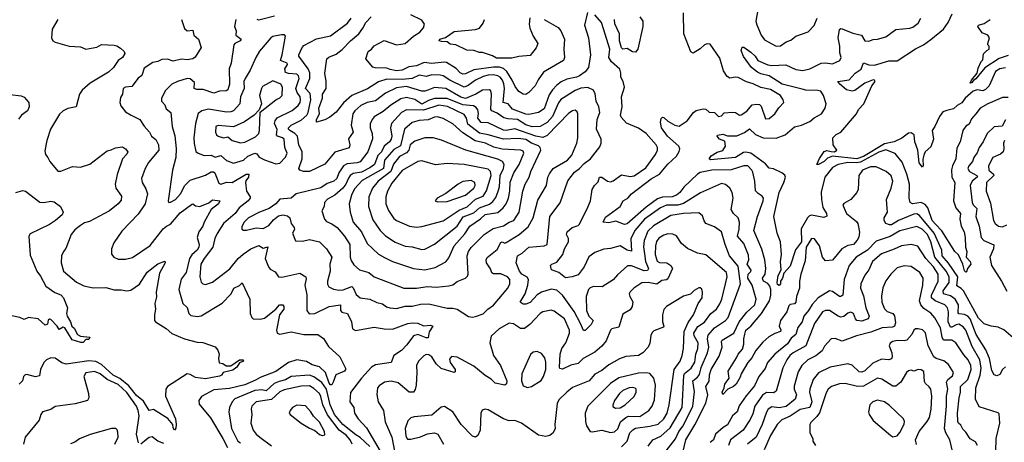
# Model space of a CAD drawing. Extents: x 1603745 to 1745082, y 385868 to 533966.
# Tile 120 of 256: x 1655183 to 1662188, y 429948 to 432954. Entities that reach past the tile are written whole.
import ezdxf

# ---------------------------------------------------------------- set-up
doc = ezdxf.new("R2010")
doc.units = 0

msp = doc.modelspace()

# ---------------------------------------------------------------- linework, layer by layer
at = {"layer": '0CON20XD'}
for points in [[(1659222.5, 433005), (1659201.9, 432915), (1659229.5, 432825), (1659244.5, 432705), (1659228.5, 432615), (1659206.7, 432583.3), (1659165, 432556.1), (1659145, 432546.2), (1659075, 432530.4), (1659035, 432512.5), (1659005, 432488.8), (1658972.9, 432455), (1658950.2, 432419.8), (1658915, 432321.3), (1658875, 432294.7), (1658805, 432280.4), (1658785, 432282.5), (1658688.9, 432318.9), (1658658.2, 432355), (1658622.5, 432365), (1658631.5, 432465), (1658628.2, 432498.2), (1658617.9, 432525), (1658601.4, 432545), (1658585, 432555.5), (1658555, 432562), (1658515, 432559.6), (1658480.5, 432549.5), (1658426.5, 432523.5), (1658374.4, 432485.6), (1658345, 432475.3), (1658243.3, 432523.3), (1658195, 432555.2), (1658175, 432560.4), (1658115, 432562.7), (1658075, 432549.5), (1658025, 432559), (1657975, 432536.5), (1657905, 432529.5), (1657795, 432531.6), (1657736.5, 432513.5), (1657658.3, 432461.7), (1657547.1, 432415), (1657487.8, 432362.2), (1657433.7, 432296.3), (1657389.6, 432260.4), (1657355, 432242.9), (1657294.4, 432224.4), (1657295.7, 432245), (1657316.1, 432283.9), (1657310.9, 432325), (1657336.9, 432395), (1657337.5, 432425), (1657363.1, 432465), (1657363.1, 432515), (1657353.3, 432575), (1657369.4, 432675), (1657382.8, 432687.2), (1657435, 432708), (1657478.3, 432741.7), (1657536, 432804), (1657595.3, 432855), (1657625.4, 432895), (1657645.4, 432935), (1657684.4, 432975)], [(1660441.1, 433065), (1660420.5, 432945), (1660427.9, 432917.9), (1660458.1, 432845), (1660480.6, 432810.6), (1660565, 432766.9), (1660595, 432768.9), (1660635, 432797.1), (1660670.2, 432809.8), (1660703.9, 432836.1), (1660791.3, 432868.7), (1660835, 432914), (1660855.4, 432965)], [(1655454.6, 432955.4), (1655415, 432887.5), (1655410, 432825), (1655418.8, 432805), (1655435, 432794), (1655535.6, 432765.6), (1655615, 432761.2), (1655655, 432744.6), (1655731.8, 432758.2), (1655765, 432779.1), (1655855, 432773.8), (1655875, 432768.8), (1655901.2, 432751.2), (1655927.5, 432727.5), (1655931.2, 432715), (1655915, 432686.2), (1655885, 432663.8), (1655850.6, 432615), (1655815, 432581.1), (1655685, 432502.3), (1655626.6, 432453.4), (1655609.6, 432425), (1655584.6, 432335.4), (1655525, 432322.3), (1655493.1, 432306.9), (1655467.3, 432282.7), (1655402.5, 432175), (1655377.1, 432095), (1655362.5, 432022.5), (1655365.8, 431995.8), (1655384, 431975), (1655398, 431945), (1655455, 431877.1), (1655475, 431876.5), (1655559.4, 431910.6), (1655615, 431905.6), (1655682.8, 431927.2), (1655805, 432022), (1655835, 432027.5), (1655865, 432042.9), (1655915, 432049.1), (1655936.9, 432035), (1655951.5, 432015), (1655945, 431998.6), (1655913.5, 431965), (1655877.7, 431852.3), (1655863.3, 431785), (1655867.8, 431755), (1655907.9, 431697.9), (1655905, 431670), (1655885, 431643.3), (1655822.9, 431595), (1655680.4, 431519.6), (1655645, 431509.5), (1655615, 431490.5), (1655575, 431458.9), (1655548.9, 431425), (1655512.7, 431327.3), (1655493.8, 431305), (1655480, 431275), (1655478.9, 431225), (1655494.3, 431165), (1655587, 431087), (1655640.2, 431060.2), (1655705, 431046), (1655795, 431049.1), (1655855, 431031.5), (1655905, 431033.1), (1655945, 431024.4), (1655975, 431030.6), (1656035, 431073.1), (1656090.7, 431159.3), (1656165, 431217.4), (1656216.9, 431236.9), (1656217.5, 431225), (1656177.9, 431152.1), (1656154.4, 431015), (1656157.6, 430982.4), (1656145.8, 430935), (1656148.5, 430895), (1656141.4, 430855), (1656142.9, 430815), (1656148.8, 430805), (1656225, 430757.3), (1656265, 430722.9), (1656355, 430684.5), (1656445, 430661.1), (1656486.8, 430656.8), (1656575, 430626.7), (1656593.6, 430603.6), (1656603.3, 430575), (1656596.7, 430545), (1656603.2, 430513.2), (1656627.6, 430507.6), (1656652.8, 430492.8), (1656685, 430492.8), (1656745.8, 430535), (1656774.2, 430534.2), (1656775.7, 430525), (1656748, 430512), (1656727.8, 430482.2), (1656699.7, 430460.3), (1656631.2, 430445), (1656620, 430425), (1656605, 430417.1), (1656505, 430400.3), (1656435, 430408.8), (1656395, 430430), (1656375, 430434), (1656234.1, 430345.9), (1656222, 430325), (1656220, 430275), (1656292.3, 430115), (1656296.9, 430075), (1656295, 430048), (1656285, 430033.8), (1656275, 430050), (1656272.1, 430075), (1656236.7, 430116.7), (1656135, 430180), (1656105, 430173.1), (1656065, 430240.8), (1656015, 430280.3), (1655958.6, 430348.6), (1655895, 430402.2), (1655849.2, 430425), (1655765, 430501.2), (1655725, 430523.2), (1655675, 430526.4), (1655515, 430504.6), (1655482.9, 430512.9), (1655435, 430546.3), (1655405, 430548.7), (1655375, 430534.6), (1655356.1, 430515), (1655332.2, 430465), (1655325, 430421.4), (1655295, 430412.7), (1655235, 430430), (1655221.3, 430428.7), (1655209.5, 430415), (1655203.9, 430385), (1655179.2, 430360.8)], [(1656335, 432956.7), (1656355, 432891.2), (1656375, 432874.4), (1656415, 432880), (1656421.4, 432845), (1656455.4, 432815.4), (1656473.8, 432756.2), (1656432.5, 432687.5), (1656414.4, 432675.6), (1656375, 432667.8), (1656335, 432673.1), (1656275, 432660), (1656235, 432672.9), (1656195, 432672.3), (1656165, 432656.8), (1656130.1, 432649.9), (1656069.5, 432610.5), (1656052.7, 432557.3), (1656025, 432538.1), (1655980.7, 432479.3), (1655935, 432474), (1655920, 432465), (1655913.8, 432425), (1655900.3, 432399.7), (1655895.8, 432365), (1655901.7, 432341.7), (1655935, 432298.8), (1655975.6, 432275.6), (1656037.1, 432245), (1656068.1, 432198.1), (1656107.1, 432155), (1656121.4, 432125), (1656152.2, 432102.2), (1656170.2, 432065), (1656174.2, 432025), (1656100.4, 431939.6), (1656076.1, 431895), (1656049.4, 431825), (1656054.4, 431795), (1656080.4, 431750.4), (1656092.7, 431715), (1656075.3, 431645), (1656025, 431570.6), (1655910.5, 431449.5), (1655852.7, 431367.3), (1655835.5, 431325), (1655836.8, 431286.8), (1655853.8, 431265), (1655885, 431251.1), (1655935, 431250), (1655986.9, 431263.1), (1656112.5, 431347.5), (1656205, 431465.5), (1656227.1, 431485), (1656255, 431499.5), (1656325, 431580.8), (1656405, 431640), (1656415, 431643.8), (1656435, 431629.2), (1656465, 431624.3), (1656528, 431652), (1656555, 431672.8), (1656606.8, 431665), (1656597.7, 431645), (1656544.7, 431605), (1656495.3, 431515), (1656485.3, 431485), (1656458.4, 431445), (1656445.3, 431405), (1656460, 431355), (1656457.3, 431335), (1656446.6, 431315), (1656407.7, 431282.3), (1656390.5, 431255), (1656366.9, 431155), (1656331, 431109), (1656316, 431036), (1656342.9, 430935), (1656375.8, 430905.8), (1656385.7, 430865), (1656400.7, 430850.7), (1656445, 430842.2), (1656475, 430847.5), (1656622.6, 430937.4), (1656687.8, 431005), (1656706.7, 431045), (1656747.1, 431062.9), (1656765, 431081.2), (1656820, 430965), (1656823.1, 430863.1), (1656833.8, 430835), (1656845, 430826), (1656895, 430822.7), (1656925, 430831.8), (1657006, 430894), (1657030.5, 430925), (1657054.2, 430925), (1657061.5, 430915), (1657062.1, 430895), (1657031.1, 430855), (1657010.9, 430745), (1657014.4, 430725), (1657035, 430717.9), (1657115, 430734.1), (1657205, 430715.3), (1657304.2, 430714.2), (1657345, 430686.2), (1657379.9, 430629.9), (1657461.4, 430555), (1657500, 430475), (1657501.2, 430465), (1657493.3, 430455), (1657433.3, 430426.7), (1657413.7, 430376.3), (1657405, 430356.4), (1657395, 430357.2), (1657385, 430367.6), (1657358.1, 430445), (1657315, 430484.6), (1657265, 430499.3), (1657223, 430523), (1657155, 430533.3), (1657095, 430515.3), (1657005, 430452.1), (1656895, 430409.5), (1656861.2, 430388.8), (1656785, 430357), (1656675, 430331.6), (1656565, 430321.7), (1656477.6, 430272.4), (1656458, 430245), (1656459.9, 430219.9), (1656541.3, 430121.3), (1656629.6, 429975), (1656660.8, 429910.8)], [(1656721.4, 432955), (1656710.8, 432905), (1656723.5, 432875), (1656721.4, 432845), (1656758.2, 432815), (1656752.7, 432805), (1656714.2, 432785), (1656707.8, 432775), (1656688.5, 432645), (1656672.5, 432605), (1656675.4, 432495), (1656665, 432455.6), (1656652.3, 432447.7), (1656605, 432446.5), (1656565, 432432.5), (1656488.8, 432458.8), (1656442.8, 432457.2), (1656425.4, 432465), (1656426.7, 432506.7), (1656395, 432534), (1656375, 432537.2), (1656305, 432515.3), (1656265.3, 432494.7), (1656220.2, 432449.8), (1656192.2, 432395), (1656193.1, 432375), (1656215, 432348.8), (1656225, 432320), (1656257.5, 432295), (1656267.5, 432195), (1656287.1, 432127.1), (1656297, 432037), (1656293.6, 431975), (1656270, 431885), (1656239.2, 431665), (1656244.3, 431654.3), (1656255, 431655.7), (1656291.1, 431675), (1656326.2, 431715), (1656358.5, 431775), (1656395, 431813.5), (1656505, 431848.2), (1656545, 431873), (1656562.6, 431872.6), (1656571.1, 431865), (1656600.2, 431790.2), (1656615, 431785.4), (1656635, 431791.2), (1656655, 431798.9), (1656695, 431796.7), (1656795, 431856.2), (1656814, 431855), (1656812, 431835), (1656792, 431808), (1656790, 431795), (1656797.9, 431735), (1656822.2, 431695), (1656822.2, 431685), (1656807.5, 431665), (1656744.4, 431615.6), (1656715.9, 431575), (1656632.7, 431505), (1656587.4, 431432.6), (1656571.7, 431398.3), (1656556.2, 431335), (1656495, 431255.4), (1656472.3, 431215), (1656464.4, 431125), (1656475, 431086.2), (1656486.7, 431075), (1656505, 431070), (1656555, 431086.9), (1656677.8, 431182.2), (1656738.5, 431255), (1656773, 431287), (1656826.5, 431323.5), (1656885, 431347.5), (1656915, 431329.6), (1656925, 431330.9), (1656948.6, 431338.6), (1656930.6, 431255), (1656952.9, 431195), (1656965, 431178.6), (1657001.1, 431161.1), (1657025, 431125.8), (1657047.3, 431122.7), (1657175, 431150), (1657218, 431125), (1657221.7, 431111.7), (1657211.5, 431065), (1657226.1, 430996.1), (1657225.5, 430885), (1657242.5, 430862.5), (1657283.8, 430865), (1657385, 430914), (1657465, 430926.6), (1657466.4, 430885), (1657475, 430874.6), (1657516.4, 430865), (1657544.6, 430805), (1657552, 430755), (1657572.7, 430742.7), (1657703.8, 430766.2), (1657775, 430754.6), (1657835, 430753.4), (1657945, 430793.8), (1657975, 430797.7), (1658015, 430796.5), (1658055, 430775.6), (1658105, 430780.8), (1658122.5, 430775), (1658097.2, 430732.8), (1658089.2, 430690.8), (1658075, 430690.4), (1658015.2, 430715.3), (1657985, 430705.3), (1657937.9, 430642.1), (1657898.8, 430601.2), (1657844.7, 430565), (1657825, 430516.5), (1657715, 430498), (1657685, 430482.8), (1657614.4, 430405), (1657537.7, 430302.2), (1657531.2, 430235), (1657560.6, 430195), (1657565.9, 430155), (1657591.3, 430115), (1657649.7, 430049.7), (1657747.5, 429885)], [(1656995, 432978.4), (1656885, 432950.9), (1656872.9, 432955)], [(1659782.8, 429887.2), (1659848.3, 429971.7), (1659872.1, 430025), (1659904, 430066), (1659972.9, 430205), (1659984.4, 430305.6), (1659972.4, 430385), (1660005, 430410), (1660020.1, 430429.9), (1660031.2, 430478.8), (1660076.5, 430585), (1660086.5, 430625), (1660075.3, 430685), (1660080.7, 430709.3), (1660125, 430763.3), (1660205, 430813.2), (1660223.1, 430835), (1660310.8, 431075), (1660295, 431200.5), (1660232.9, 431275), (1660201.1, 431355), (1660175, 431445.7), (1660125, 431479.6), (1660065.4, 431505.4), (1660052.8, 431522.8), (1660040, 431560), (1660015, 431579.2), (1659905, 431574.7), (1659815, 431562.4), (1659691, 431489), (1659651.2, 431448.8), (1659625.6, 431384.4), (1659621.9, 431338.1), (1659627.5, 431287.5), (1659634.1, 431235), (1659657.6, 431185), (1659650.4, 431169.6), (1659625, 431166.7), (1659535, 431203.2), (1659507.9, 431202.1), (1659435, 431138.1), (1659405, 431103.5), (1659326.2, 431055), (1659264.6, 431055.4), (1659242.2, 431047.8), (1659228.6, 431035), (1659213.9, 430985), (1659214.7, 430885), (1659231.8, 430845), (1659261.8, 430815), (1659247.5, 430785), (1659205, 430744.3), (1659193.4, 430743.4), (1659173.3, 430793.3), (1659127.3, 430877.3), (1659043.9, 430995), (1659005, 431029.5), (1658965, 431037.1), (1658895, 431014.7), (1658865, 430996), (1658815, 430942.3), (1658785, 430929.6), (1658765, 430931.5), (1658744.7, 430944.7), (1658758.3, 430968.3), (1658779.7, 431005), (1658797.4, 431065), (1658802, 431105), (1658793.1, 431123.1), (1658755, 431142.9), (1658740, 431165), (1658715.6, 431225), (1658723.8, 431275), (1658757.7, 431292.3), (1658806.2, 431335), (1658915.4, 431344.6), (1658934.5, 431355.5), (1658953.8, 431555), (1659028.8, 431651.2), (1659082.5, 431807.5), (1659131, 431869), (1659165.3, 431895), (1659198.1, 431931.9), (1659244.5, 431965), (1659311.1, 432048.9), (1659319.4, 432075), (1659319.5, 432105), (1659286.2, 432175), (1659290.4, 432245), (1659309.6, 432295), (1659302.1, 432335), (1659284.3, 432374.3), (1659277.6, 432427.6), (1659265, 432452.9), (1659225, 432472.3), (1659175, 432466.1), (1659135, 432449.8), (1659032.7, 432387.3), (1659016, 432364), (1658973.7, 432265), (1658935, 432223.5), (1658885, 432194), (1658827.8, 432192.2), (1658785, 432205.8), (1658725, 432243.3), (1658655, 432248.1), (1658626.2, 432256.2), (1658578.8, 432288.8), (1658540.9, 432305), (1658534.8, 432315), (1658540.8, 432425), (1658535, 432447.5), (1658525, 432456.5), (1658475, 432453.5), (1658428.9, 432425), (1658355, 432394.3), (1658322.6, 432402.6), (1658215, 432465.2), (1658135, 432471), (1658086.2, 432453.8), (1658065, 432445.2), (1658045, 432445.3), (1657935, 432480), (1657865, 432468.7), (1657785, 432431.8), (1657715, 432376.7), (1657655.6, 432364.4), (1657609.5, 432345), (1657567.1, 432305), (1657554.2, 432285), (1657541.8, 432205), (1657556.3, 432153.7), (1657523.3, 432106.7), (1657532.9, 432065), (1657527.6, 432042.4), (1657425, 432011.5), (1657355, 431926.9), (1657244.5, 431875.5), (1657202.5, 431875), (1657176.7, 431885), (1657169.2, 431895), (1657192.7, 431965), (1657193.9, 432015), (1657168, 432065), (1657159.8, 432125), (1657139.7, 432145), (1657104.2, 432165), (1657095.3, 432175), (1657095, 432185.6), (1657114.5, 432205), (1657185, 432238.8), (1657225, 432274), (1657236.1, 432295), (1657254.5, 432385), (1657249.1, 432429.1), (1657215.8, 432465), (1657247.2, 432535), (1657247.2, 432577.2), (1657234.4, 432604.4), (1657169.1, 432695), (1657168.2, 432705), (1657192.7, 432757.3), (1657205, 432771.6), (1657295, 432819.3), (1657395, 432838.8), (1657515, 432930.8), (1657540.3, 432965)], [(1658915, 432955.8), (1659015, 432898.9), (1659032.7, 432875), (1659059.1, 432815), (1659053.8, 432745), (1659060, 432685), (1659052.5, 432665), (1658909.4, 432580.6), (1658872.3, 432527.7), (1658851.1, 432485), (1658805, 432436), (1658782.7, 432422.7), (1658765, 432424.4), (1658734.7, 432444.7), (1658708.2, 432478.2), (1658687.4, 432525), (1658648.5, 432585), (1658625, 432606.2), (1658596.8, 432616.8), (1658555, 432617.4), (1658415, 432597.1), (1658355, 432570.2), (1658335, 432567.8), (1658316.7, 432576.7), (1658287.9, 432607.9), (1658219.2, 432649.2), (1658203.1, 432653.1), (1658115, 432643.4), (1658060.5, 432649.5), (1658005, 432625.3), (1657951.3, 432618.7), (1657903.6, 432596.3), (1657865, 432590.7), (1657819.8, 432599.8), (1657795, 432608.4), (1657710.9, 432610.9), (1657696.1, 432616.1), (1657645.8, 432675.8), (1657661.7, 432728.3), (1657685.4, 432744.6), (1657705, 432768.6), (1657775, 432807.1), (1657865, 432774.7), (1657925, 432784.2), (1657985, 432838.2), (1658030.5, 432865), (1658055, 432896), (1658062.1, 432922.1), (1658045, 432951.9), (1657965, 432990)], [(1658812.7, 432967.3), (1658807.7, 432922.3), (1658812.4, 432895), (1658836.2, 432836.2), (1658868.9, 432785), (1658856.6, 432753.4), (1658815, 432698.6), (1658735, 432693.1), (1658685, 432680), (1658575, 432680), (1658546.9, 432696.9), (1658475, 432720), (1658455, 432720), (1658415, 432735.4), (1658365, 432736.9), (1658285, 432774.5), (1658245, 432779.2), (1658225, 432798), (1658185, 432798.5), (1658168, 432805), (1658172.5, 432815), (1658213.2, 432826.8), (1658275, 432870.4), (1658425, 432884.2), (1658453.5, 432895), (1658480.6, 432929.4), (1658490.7, 432955)], [(1659884.6, 429805), (1659921.5, 429965), (1659985, 430072.5), (1660063.3, 430225), (1660078.6, 430285), (1660065.2, 430345), (1660087.8, 430382.2), (1660091.6, 430428.4), (1660103, 430465), (1660158.3, 430561.7), (1660181.2, 430625), (1660175.4, 430665), (1660181.5, 430675), (1660264.2, 430725), (1660301.5, 430805), (1660355, 430873.5), (1660412.5, 430925), (1660421.4, 430965), (1660394, 431065), (1660363.7, 431115), (1660365.2, 431144.8), (1660385, 431162.5), (1660386.7, 431173.3), (1660359.5, 431215), (1660371.2, 431245), (1660368.8, 431278.8), (1660335, 431361.5), (1660289.3, 431415), (1660301.6, 431465), (1660303.8, 431515), (1660293.9, 431543.9), (1660261.5, 431575), (1660245.5, 431605), (1660259.2, 431685), (1660252.1, 431725), (1660235, 431755.7), (1660205, 431781.1), (1660175, 431788.9), (1660026.9, 431723.1), (1659905, 431646.5), (1659864.6, 431635.4), (1659784.4, 431635.6), (1659741.6, 431615), (1659628.1, 431535), (1659559.8, 431455), (1659531.1, 431395), (1659535, 431307.5), (1659505, 431314), (1659455, 431344.7), (1659385, 431326.2), (1659338.3, 431321.7), (1659275, 431298.5), (1659232.6, 431267.4), (1659199.8, 431195), (1659155, 431140), (1659114.5, 431124.5), (1659065, 431118.1), (1659018.1, 431155), (1658965.7, 431175), (1658958.9, 431205), (1658969.2, 431215), (1659005, 431228.9), (1659046.1, 431283.8), (1659059.1, 431325), (1659087.4, 431375), (1659086.7, 431396.7), (1659074.3, 431425.7), (1659077.8, 431445), (1659113, 431477), (1659155, 431491.1), (1659165, 431500), (1659225, 431621.4), (1659243.5, 431666.5), (1659255, 431747.5), (1659272.5, 431775), (1659299.6, 431800.4), (1659307.1, 431835), (1659325.2, 431835.2), (1659365.3, 431805.3), (1659385, 431800.9), (1659405, 431808.2), (1659465, 431850), (1659525, 431838.7), (1659555, 431843.4), (1659638.6, 431901.4), (1659705.4, 431995), (1659720, 432025), (1659720, 432045), (1659710, 432065), (1659639.6, 432145), (1659585, 432183.6), (1659499.1, 432219.1), (1659460.9, 432260.9), (1659457.9, 432275), (1659470, 432335), (1659463.3, 432405), (1659486.2, 432475), (1659477.1, 432515), (1659460.4, 432545), (1659460.8, 432575), (1659452.9, 432602.9), (1659393.5, 432655), (1659374.4, 432684.4), (1659381, 432745), (1659372, 432775), (1659322.3, 432935), (1659275, 432988)], [(1659594, 432975), (1659616.2, 432945), (1659616.1, 432906.1), (1659581.8, 432745), (1659565, 432723.1), (1659543.3, 432725), (1659505, 432749.1), (1659475, 432745.4), (1659465, 432753.3), (1659450.7, 432805), (1659450.2, 432855), (1659417.3, 432925), (1659414.8, 432955)], [(1659873.6, 432016.4), (1659880, 432035), (1659873.3, 432055), (1659792.5, 432125), (1659750, 432185), (1659741.4, 432225), (1659747.5, 432252.5), (1659755, 432260), (1659765, 432259.4), (1659793.4, 432233.4), (1659845, 432203.2), (1659875, 432197.5), (1659931.8, 432235), (1659976, 432295), (1659995, 432308.8), (1660045, 432320.5), (1660065, 432318.2), (1660087.7, 432297.7), (1660125, 432293.3), (1660155, 432264.6), (1660175, 432270.5), (1660195, 432291.9), (1660255, 432297.1), (1660274.6, 432294.6), (1660305, 432275.7), (1660315, 432276.5), (1660355, 432303.9), (1660395, 432348), (1660425, 432354.6), (1660445, 432351.1), (1660459.1, 432339.1), (1660488.6, 432248.6), (1660515, 432252.2), (1660555, 432284.4), (1660582.7, 432327.3), (1660618.8, 432365), (1660614.2, 432385), (1660595, 432414.3), (1660525, 432458.7), (1660455, 432472.7), (1660401.5, 432498.5), (1660353.1, 432513.1), (1660295, 432543.1), (1660275, 432546.2), (1660235, 432539.5), (1660215, 432550), (1660190.5, 432590.5), (1660165, 432680), (1660095, 432780), (1660075, 432782.5), (1660055, 432775.6), (1660025, 432747.1), (1659975, 432716.2), (1659956.7, 432725), (1659908.1, 432855), (1659904.3, 433004.3)], [(1660749, 432461), (1660607.2, 432495), (1660515.1, 432555.1), (1660455, 432569.1), (1660431.1, 432581.1), (1660389.1, 432615), (1660333.2, 432693.2), (1660315.6, 432735), (1660321.7, 432758.3), (1660335, 432758), (1660385, 432722.3), (1660414.7, 432695), (1660435.3, 432665.3), (1660504.4, 432634.4), (1660535, 432628.3), (1660633.1, 432633.1), (1660705, 432599.4), (1660755, 432591.9), (1660805, 432605.3), (1660885, 432644.7), (1660915, 432647.9), (1660965, 432640), (1661017.5, 432665), (1661026.5, 432685), (1661017.5, 432717.5), (1661018.4, 432765), (1661006.8, 432825), (1661015, 432883.8), (1661025, 432892.5), (1661035, 432890), (1661109.6, 432859.6), (1661172.9, 432845), (1661195, 432804.4), (1661225, 432802.5), (1661255, 432814.5), (1661285, 432815.4), (1661345, 432831.4), (1661415, 432885.8), (1661515, 432893.1), (1661537.9, 432902.1), (1661575, 432928.8), (1661594, 432965)], [(1662195, 432611.1), (1662155, 432604.6), (1662123.8, 432585), (1662079.7, 432485), (1662055, 432456.7), (1662035, 432448.4), (1661995, 432456.5), (1661965, 432446), (1661908.1, 432395), (1661885, 432362.7), (1661851.1, 432345), (1661825, 432319.5), (1661779.1, 432309.1), (1661751.2, 432298.8), (1661725.5, 432265), (1661694.4, 432195), (1661674.6, 432165.4), (1661683.1, 432105), (1661665, 432050), (1661625, 432013.3), (1661615, 431990), (1661607, 431963), (1661610, 431915), (1661605, 431906.2), (1661582, 431935), (1661572.1, 432025), (1661550.2, 432085), (1661545.6, 432135), (1661525, 432149.4), (1661505, 432147.1), (1661457.5, 432112.5), (1661405, 432085.7), (1661335, 432072.2), (1661185, 431981.7), (1661139.1, 431965), (1660965, 431983.2), (1660931, 431969), (1660905, 431944.9), (1660865, 431923.2), (1660855, 431924.2), (1660872.8, 431967.2), (1660905, 432015.6), (1660925, 432023.8), (1660957.1, 432017.1), (1660980, 432015), (1660996.2, 432025), (1660971.2, 432065), (1660966.7, 432115), (1660991.4, 432138.6), (1661025.7, 432154.3), (1661135.8, 432284.2), (1661151.2, 432315), (1661188.8, 432355), (1661246.4, 432485), (1661267.8, 432515), (1661264.3, 432524.3), (1661255, 432526.1), (1661195, 432502.5), (1661125, 432451.7), (1661105, 432445.9), (1661064.4, 432455), (1661018.1, 432495), (1661004.5, 432515.5), (1661085, 432525.8), (1661126.8, 432573.2), (1661168.6, 432601.4), (1661185, 432647.5), (1661225, 432633.3), (1661265, 432630.8), (1661365, 432661.2), (1661425, 432662), (1661555, 432747.1), (1661612.7, 432775), (1661665.5, 432814.5), (1661755, 432888.2), (1661787.1, 432935), (1661817.5, 432995)], [(1662215, 432700.4), (1662151.1, 432678.9), (1662048.2, 432611.8), (1661985, 432533.5), (1661967.5, 432522.5), (1661955, 432504.7), (1661945, 432504), (1661953.5, 432525), (1661993.8, 432575), (1662001.2, 432608.8), (1662023, 432657), (1662035, 432670), (1662039.3, 432710.7), (1662063.6, 432736.4), (1662080, 432745), (1662080, 432765), (1662070, 432775), (1662070, 432785), (1662081.2, 432825), (1662070, 432845), (1662030.3, 432860.3), (1662000, 432905), (1662005, 432915.6), (1662045, 432926.9), (1662086.7, 432955)], [(1657005, 431930), (1657035, 431934.3), (1657075, 431975.6), (1657087.1, 432005), (1657070.3, 432045), (1657065.3, 432105), (1657054, 432114), (1657016.9, 432125), (1657010, 432135), (1657013.8, 432173.8), (1656996.6, 432215), (1656999.7, 432235), (1657014.1, 432255.9), (1657120.7, 432309.3), (1657165.4, 432344.6), (1657178, 432365), (1657181.4, 432385), (1657178, 432405), (1657157.2, 432437.2), (1657148.3, 432465), (1657171.6, 432535), (1657166.9, 432555), (1657155, 432565.8), (1657095, 432571), (1657075, 432579.5), (1657068.3, 432605), (1657087.7, 432635), (1657085.3, 432645), (1657037.5, 432665), (1657051.6, 432705), (1657075, 432837.5), (1657066.7, 432846.7), (1657045, 432846.5), (1656985, 432835.9), (1656970, 432825), (1656890.4, 432729.6), (1656862, 432685), (1656822.8, 432595), (1656788.2, 432535), (1656777.1, 432515), (1656780.9, 432465), (1656754, 432405), (1656750.5, 432355), (1656705, 432305.3), (1656685, 432298.1), (1656655, 432297.4), (1656527.1, 432317.1), (1656480, 432305), (1656454.1, 432285.9), (1656434.2, 432215.8), (1656421.9, 432115), (1656423.8, 432073.8), (1656437.4, 432017.4), (1656452, 432005), (1656495, 431988.8), (1656545, 431989.6), (1656575, 431975.4), (1656615, 431987.1), (1656655, 431952.9), (1656705, 431934.6), (1656775, 431955.8), (1656807.1, 431982.9), (1656855, 432004.1), (1656869.4, 431999.4), (1656886.4, 431976.4), (1656925, 431956.4), (1657005, 431930)], [(1656755, 432077.5), (1656785, 432082.7), (1656860, 432120), (1656884.5, 432145), (1656890, 432165), (1656893, 432297), (1657004.7, 432385.3), (1657035, 432398.1), (1657051.4, 432415), (1657053.5, 432475), (1657042, 432495), (1656985, 432518.6), (1656911.7, 432478.3), (1656902.5, 432465), (1656889.5, 432415), (1656904.3, 432355), (1656888, 432312), (1656850.8, 432275), (1656781.4, 432228.6), (1656705, 432192.8), (1656595, 432202.2), (1656578, 432195), (1656576.7, 432155), (1656584.4, 432135), (1656596, 432125), (1656633.6, 432113.6), (1656665, 432121.2), (1656695, 432095.5), (1656755, 432077.5)], [(1662215, 432401.2), (1662175, 432401.9), (1662070.8, 432355), (1662015, 432324.4), (1661984.5, 432285), (1661955, 432249.2), (1661938.2, 432211.8), (1661913.7, 432196.3), (1661891.9, 432165), (1661873.1, 432085), (1661848.8, 432041.2), (1661842.7, 431965), (1661817.9, 431915), (1661812.9, 431887.1), (1661814.2, 431834.2), (1661836.2, 431796.2), (1661826.4, 431665), (1661843.5, 431615), (1661875, 431576.7), (1661871, 431535), (1661881, 431485), (1661901.9, 431445), (1661908.9, 431405), (1661912.2, 431335), (1661920.7, 431305), (1661916.9, 431265), (1661945.4, 431235), (1661948.8, 431215), (1661924.7, 431185.3), (1661919.7, 431160.3), (1661915, 431157.5), (1661905, 431166.9), (1661891.6, 431215), (1661860.9, 431280.9), (1661835.6, 431305), (1661743.2, 431453.2), (1661699.2, 431499.2), (1661674.8, 431525), (1661644, 431615), (1661625, 431638.6), (1661595, 431653.5), (1661535, 431644.5), (1661518, 431655), (1661510, 431685), (1661512.7, 431785), (1661493.7, 431855), (1661459.9, 431939.9), (1661411.6, 432001.6), (1661345, 432028.5), (1661295, 432012), (1661165, 431941.9), (1661135, 431936), (1661075, 431938.7), (1661006.2, 431923.8), (1660966.3, 431903.7), (1660910.4, 431835), (1660885, 431727.5), (1660886.6, 431675), (1660897.6, 431617.6), (1660921.9, 431575), (1660924.2, 431555.8), (1660903.1, 431546.9), (1660815, 431563.1), (1660801.1, 431558.9), (1660787.1, 431545), (1660742.6, 431467.4), (1660745.6, 431375), (1660702, 431318), (1660665, 431201.9), (1660618.7, 431151.3), (1660609.7, 431115), (1660596.5, 431093.5), (1660595, 431074), (1660585, 431063.2), (1660575, 431070.4), (1660571.2, 431085), (1660579, 431135), (1660601.2, 431175), (1660594.8, 431235.2), (1660602, 431285), (1660594.4, 431375), (1660570.8, 431435), (1660547.8, 431555), (1660586.7, 431725), (1660620.3, 431795), (1660631.8, 431835), (1660627.4, 431847.4), (1660605.8, 431865), (1660545, 431892.3), (1660515, 431898.5), (1660488, 431928), (1660385.1, 432005.1), (1660348.6, 432011.4), (1660331.4, 432008.6), (1660275, 431973.5), (1660096.4, 431956.4), (1660087.5, 431965), (1660102.5, 431985), (1660145, 432010.9), (1660185.3, 432024.7), (1660203.3, 432055), (1660199.1, 432089.1), (1660161.4, 432105), (1660144.2, 432125), (1660147.7, 432132.3), (1660185, 432139.5), (1660218.7, 432128.7), (1660285, 432127.8), (1660338.3, 432151.7), (1660375, 432176.9), (1660418.3, 432138.3), (1660473.2, 432113.2), (1660565, 432111), (1660629.6, 432135), (1660695, 432191.8), (1660745, 432203.3), (1660805, 432229.1), (1660835, 432255.4), (1660887.1, 432285), (1660912.2, 432325), (1660921.4, 432355), (1660901.5, 432415), (1660882.5, 432445), (1660861.1, 432451.1), (1660775, 432453.7), (1660749, 432461)], [(1655115, 432422.5), (1655195, 432413.3), (1655215, 432402.5), (1655247.5, 432365), (1655251.2, 432335), (1655240, 432305), (1655195.6, 432274.4), (1655175, 432247.5)], [(1658405, 430837.1), (1658425, 430842.5), (1658479.4, 430860.6), (1658514, 430895), (1658555, 430923.1), (1658656.2, 431045), (1658670, 431075), (1658670.4, 431105), (1658652.7, 431125), (1658605, 431147.2), (1658555, 431145.9), (1658542.6, 431152.6), (1658532.7, 431182.7), (1658503.8, 431225), (1658501.8, 431245), (1658508.3, 431261.7), (1658580.1, 431319.9), (1658605, 431370), (1658615, 431372.9), (1658635, 431363.8), (1658645, 431368.5), (1658736.4, 431425), (1658800.3, 431479.7), (1658835.7, 431544.3), (1658870.3, 431669.7), (1658930.4, 431775), (1658939.6, 431835), (1658951.3, 431858.7), (1658979.4, 431895), (1659081.1, 431955), (1659110.2, 431989.8), (1659146.9, 432075), (1659153.2, 432115), (1659154.4, 432284.4), (1659149.1, 432299.1), (1659135, 432310), (1659115, 432305.6), (1659090.5, 432289.5), (1658935, 432131.6), (1658905, 432117.3), (1658855, 432124.8), (1658705, 432178.4), (1658645, 432166.7), (1658625, 432168.4), (1658515, 432219.7), (1658465, 432223.8), (1658442.8, 432255), (1658447.5, 432287.5), (1658442, 432312), (1658429.6, 432329.6), (1658411.5, 432341.5), (1658335, 432348.9), (1658225, 432394.6), (1658135, 432393.6), (1658090.6, 432379.4), (1658045, 432354.3), (1657995, 432385.8), (1657935, 432401.3), (1657895, 432391.7), (1657823.9, 432346.1), (1657768.6, 432301.4), (1657705, 432263.5), (1657690, 432245), (1657677.3, 432212.7), (1657676.8, 432185), (1657691.2, 432145), (1657692.6, 432107.4), (1657660.3, 432015), (1657605, 431944.3), (1657583.5, 431936.5), (1657511.8, 431928.2), (1657487.3, 431915), (1657453.6, 431865), (1657440.3, 431825), (1657418.7, 431805), (1657371.4, 431788.6), (1657325, 431758.7), (1657151.2, 431715), (1657115, 431685.7), (1657035, 431678), (1657005.5, 431644.5), (1656958.1, 431611.9), (1656888.6, 431585), (1656811.1, 431545), (1656779.6, 431515), (1656763.1, 431483.1), (1656764.3, 431464.3), (1656775, 431456.2), (1656796, 431456), (1656865, 431473.9), (1656915, 431468.5), (1656955, 431490.5), (1656988.8, 431531.2), (1657025, 431559.2), (1657055, 431566), (1657089.6, 431559.6), (1657104.3, 431545), (1657114.3, 431505), (1657135.5, 431475), (1657137.1, 431462.9), (1657123.3, 431435), (1657145, 431381.2), (1657195, 431378.9), (1657245, 431390.4), (1657316.7, 431375), (1657365, 431324.3), (1657403.5, 431265), (1657389.7, 431215), (1657390.8, 431165), (1657373.8, 431095), (1657373.6, 431073.6), (1657382.7, 431052.7), (1657416.2, 431036.2), (1657455, 431030.4), (1657485, 431033.5), (1657545, 431056.6), (1657556.2, 431046.2), (1657578.1, 430998.1), (1657605, 430976.2), (1657673.3, 430965), (1657723.3, 430943.3), (1657764, 430934), (1657792.3, 430912.3), (1657815.4, 430905.4), (1657865, 430899.2), (1657925, 430916.5), (1657975, 430917.2), (1658035, 430930.3), (1658095, 430933.5), (1658225, 430901.8), (1658265, 430902.2), (1658295.4, 430895.4), (1658375, 430842.2), (1658405, 430837.1)], [(1658005, 431043.2), (1658085, 431055.8), (1658145, 431051.2), (1658235, 431060), (1658265, 431067.8), (1658295, 431090.9), (1658353.8, 431116.2), (1658369.6, 431130.4), (1658373.3, 431145), (1658366.5, 431275), (1658375.8, 431305), (1658395.5, 431334.5), (1658487.5, 431425), (1658551.7, 431468.3), (1658625, 431487.1), (1658665, 431512.9), (1658698.7, 431525), (1658736.4, 431585), (1658763.6, 431735), (1658778.4, 431785), (1658807.6, 431835), (1658819.5, 431875), (1658890, 432025), (1658886.6, 432045), (1658875, 432057.5), (1658825, 432076.8), (1658785, 432101), (1658731.9, 432108.1), (1658625, 432103.3), (1658515, 432136.1), (1658455, 432147.4), (1658371.5, 432211.5), (1658362.6, 432255), (1658345, 432279.2), (1658226.4, 432336.4), (1658165, 432345.4), (1658055, 432309.8), (1657935, 432313.9), (1657898.8, 432295), (1657828.4, 432215), (1657820.8, 432185), (1657829.5, 432125), (1657825.8, 432105), (1657813.5, 432085), (1657776.7, 432055), (1657756.1, 432015), (1657731.1, 431988.9), (1657708.1, 431925), (1657675, 431899.5), (1657615, 431869.7), (1657555, 431860.3), (1657535, 431846.5), (1657522.4, 431827.6), (1657504, 431785), (1657483.2, 431755), (1657425, 431705.7), (1657372.3, 431677.7), (1657352.1, 431655), (1657348.8, 431625), (1657333.5, 431595), (1657351.1, 431535), (1657365, 431519.5), (1657405, 431501.5), (1657441.1, 431475), (1657495, 431414.4), (1657531.6, 431355), (1657533.9, 431265), (1657541.2, 431241.2), (1657560.9, 431210.9), (1657601.4, 431175), (1657666, 431155), (1657704.7, 431124.7), (1657915, 431045.4), (1658005, 431043.2)], [(1658065, 431174.1), (1658137.8, 431192.2), (1658215, 431232.7), (1658235, 431260), (1658275, 431345.5), (1658349.8, 431430.2), (1658384.5, 431485.5), (1658462.3, 431537.7), (1658495, 431568.4), (1658585, 431583.6), (1658623.4, 431615), (1658644.5, 431645.5), (1658660.2, 431685), (1658670.4, 431735), (1658671.5, 431798.5), (1658697.5, 431865), (1658737.5, 431925), (1658768.9, 432005), (1658765, 432019.2), (1658747.2, 432027.2), (1658615, 432033.6), (1658556.7, 432046.7), (1658496.5, 432075), (1658422.8, 432092.8), (1658335, 432150), (1658265, 432214.6), (1658195, 432252.3), (1658155, 432262.5), (1658135, 432260.7), (1658088, 432242), (1658025, 432237), (1657975, 432222.5), (1657921.7, 432175), (1657893.3, 432056.7), (1657845, 432031.5), (1657778.9, 431955), (1657771.1, 431895), (1657618.7, 431811.3), (1657565, 431751.2), (1657542.9, 431705), (1657527.1, 431645), (1657533.6, 431585), (1657556.6, 431515), (1657614.7, 431445), (1657655, 431361.5), (1657735.3, 431285.3), (1657778, 431262), (1657834.7, 431234.7), (1657985, 431183.4), (1658065, 431174.1)], [(1662195, 432241.4), (1662172.2, 432197.8), (1662115, 432191.2), (1662065.3, 432145), (1662037.3, 432085), (1662008.1, 432045), (1661995, 432006.4), (1661980.8, 431989.2), (1661970.3, 431975), (1661961.7, 431945), (1661934.5, 431915), (1661927.1, 431895), (1661940.5, 431875), (1661992.7, 431845), (1661996, 431836), (1661960, 431805), (1661943.6, 431775), (1661957.9, 431655), (1661966.3, 431636.3), (1661991.5, 431611.5), (1661985.4, 431555), (1662008.4, 431485), (1662022.7, 431405), (1662043, 431383), (1662113.5, 431353.5), (1662111.9, 431325), (1662085.4, 431265), (1662096.1, 431206.1), (1662167.4, 431095), (1662205, 431022.9)], [(1658045, 431320), (1658065, 431322.7), (1658135, 431357.1), (1658295, 431484.7), (1658338.3, 431551.7), (1658415, 431580.9), (1658455, 431617), (1658525, 431641.3), (1658549.7, 431660.3), (1658569.9, 431690.1), (1658588, 431735), (1658596, 431765), (1658600.9, 431845), (1658624, 431895), (1658628.8, 431925), (1658617.7, 431945), (1658585, 431961.6), (1658357.2, 432027.2), (1658185, 432097.7), (1658125, 432114.4), (1658065, 432113.8), (1657995, 432091.3), (1657962.1, 432065), (1657950.7, 432025), (1657935, 432006.5), (1657885, 431980.3), (1657842.7, 431927.3), (1657822.8, 431875), (1657733.6, 431806.4), (1657693.7, 431756.3), (1657667.5, 431695), (1657664.2, 431624.2), (1657695, 431530.6), (1657747.9, 431455), (1657785, 431417.1), (1657855, 431372), (1657925, 431342.5), (1657975, 431338.5), (1658045, 431320)], [(1662190, 432095), (1662180.8, 432075), (1662184.4, 432035), (1662179, 432015), (1662161.4, 431998.6), (1662105.3, 431974.7), (1662076, 431915), (1662077.3, 431885), (1662110.3, 431855), (1662113.4, 431845), (1662060.6, 431795), (1662058, 431735), (1662088.6, 431648.6), (1662111.2, 431525), (1662123.6, 431503.7), (1662145.8, 431485), (1662175, 431480), (1662206.1, 431493.9)], [(1662251.5, 430691.5), (1662185, 430747.9), (1662145, 430767.9), (1662095, 430774.4), (1662045, 430791.1), (1662005, 430830.8), (1661896.8, 431025), (1661881.8, 431041.8), (1661849.9, 431059.9), (1661856.8, 431125), (1661791.6, 431221.6), (1661746.6, 431275), (1661742.4, 431315), (1661689.4, 431435), (1661585, 431562.2), (1661565, 431573.8), (1661545, 431571.3), (1661434.1, 431525.9), (1661385.6, 431495), (1661371.2, 431495), (1661345, 431505.6), (1661333.2, 431525), (1661333.9, 431545), (1661356.1, 431585), (1661355, 431613.8), (1661348.5, 431675), (1661383.8, 431755), (1661394.6, 431805), (1661382.9, 431842.9), (1661348.1, 431875), (1661275, 431906.9), (1661235, 431906.9), (1661179.4, 431885), (1661153.1, 431845), (1661147.1, 431747.1), (1661138.1, 431725), (1661096, 431675), (1661045, 431646), (1661038, 431635), (1661065, 431575.7), (1661135, 431519.2), (1661144.5, 431504.5), (1661157.5, 431442.5), (1661151.7, 431408.3), (1661140, 431385), (1661115, 431355.6), (1661075, 431347.5), (1661031.5, 431325), (1660965, 431242.9), (1660915, 431238), (1660895.4, 431265.4), (1660873.1, 431345), (1660836.4, 431396.4), (1660815, 431397.8), (1660779.1, 431335), (1660770.9, 431239.2), (1660762.9, 431217.1), (1660739.1, 431145), (1660729.6, 431095), (1660730.8, 431045), (1660710, 430985), (1660704.5, 430945.5), (1660696, 430934), (1660665, 430927.5), (1660655, 430918.5), (1660641.4, 430875), (1660594.8, 430815), (1660585.4, 430775), (1660597.8, 430747.8), (1660595.9, 430735), (1660555, 430721.9), (1660512.4, 430697.6), (1660468.9, 430661.1), (1660419.7, 430600.3), (1660392.1, 430547.9), (1660363.6, 430515), (1660314.6, 430435.4), (1660308.2, 430411.8), (1660279.1, 430360.9), (1660262.2, 430345), (1660221.8, 430325), (1660185, 430286.9), (1660181.3, 430305), (1660195.7, 430334.3), (1660198.7, 430361.3), (1660230, 430405), (1660224.2, 430455), (1660282.5, 430547.5), (1660293.3, 430575), (1660325, 430610.8), (1660335.3, 430645), (1660334.2, 430685), (1660342.4, 430717.6), (1660348.9, 430745), (1660385, 430774.5), (1660461.4, 430865), (1660516.4, 430953.6), (1660527.2, 430995), (1660527.4, 431035), (1660519.7, 431059.7), (1660505, 431077), (1660475, 431094.7), (1660469.6, 431105), (1660468.1, 431115), (1660485.3, 431144.7), (1660491.2, 431185), (1660484.7, 431245), (1660462.1, 431322.1), (1660406.2, 431455), (1660431.7, 431555), (1660472.9, 431665), (1660473.5, 431685), (1660465, 431700), (1660436.7, 431716.7), (1660417.8, 431737.8), (1660414.1, 431805), (1660398.7, 431868.7), (1660391.5, 431885), (1660363.8, 431913.8), (1660335.4, 431915.4), (1660243.9, 431886.1), (1660106.6, 431883.4), (1660025, 431866.9), (1660005, 431856.5), (1659908.1, 431761.9), (1659880, 431725), (1659855, 431706), (1659825, 431694.4), (1659755, 431692.3), (1659721.2, 431678.8), (1659640.1, 431620), (1659505, 431503.1), (1659485, 431498.1), (1659425, 431521.4), (1659375, 431508.5), (1659334, 431514), (1659350.9, 431549.1), (1659454.3, 431625), (1659476, 431665), (1659509.2, 431685), (1659535.5, 431715), (1659675, 431823.2), (1659735.7, 431854.3), (1659795, 431926.5), (1659855, 431984.6), (1659873.6, 432016.4)], [(1658005, 431478.9), (1658045, 431483.1), (1658195.6, 431524.4), (1658309.6, 431600.4), (1658365.9, 431624.1), (1658425, 431676.7), (1658480.4, 431699.6), (1658504.3, 431735.7), (1658537.5, 431845), (1658533.3, 431873.3), (1658515, 431890.3), (1658345, 431925.3), (1658225, 431932), (1658142.4, 431922.4), (1658045, 431949.5), (1658015, 431945.4), (1657905, 431881.1), (1657829.8, 431790.2), (1657800.6, 431735), (1657788.8, 431695), (1657787.6, 431645), (1657806.2, 431596.2), (1657845, 431538.9), (1657865, 431524.6), (1657956.7, 431485), (1658005, 431478.9)], [(1658155, 431658.8), (1658225, 431661.9), (1658355, 431705.4), (1658414.5, 431755), (1658424.4, 431775), (1658420.8, 431795), (1658395, 431809.5), (1658335, 431802.2), (1658302.5, 431785), (1658215, 431718), (1658152.5, 431685), (1658140, 431665), (1658155, 431658.8)], [(1655155, 431724.5), (1655205, 431738.9), (1655224.5, 431734.5), (1655325.9, 431655.9), (1655355, 431653.3), (1655405, 431663.1), (1655429.1, 431659.1), (1655472.5, 431625), (1655493.3, 431585), (1655486.2, 431565), (1655438, 431525), (1655395, 431496.9), (1655258.8, 431431.2), (1655247.5, 431415), (1655258.3, 431278.3), (1655304.7, 431165), (1655330.9, 431130.9), (1655369, 431059), (1655434.5, 431014.5), (1655475, 430995.8), (1655494, 430975), (1655522.9, 430905), (1655516, 430865), (1655521.1, 430845), (1655545.4, 430805.4), (1655553.6, 430775), (1655570.7, 430760.7), (1655595, 430715.6), (1655615, 430703.8), (1655682.5, 430695), (1655675, 430679.4), (1655655, 430680), (1655635, 430657.1), (1655617.1, 430657.1), (1655556.2, 430676.2), (1655505, 430762.5), (1655493.3, 430766.7), (1655465, 430750), (1655450, 430775), (1655405, 430822), (1655395, 430824), (1655385, 430816.2), (1655380.9, 430789.1), (1655365, 430781.4), (1655315, 430826.7), (1655245, 430836.7), (1655215, 430822.5), (1655185, 430836.7), (1655128.3, 430848.3)], [(1662196, 430485), (1662175.4, 430464.6), (1662155, 430430), (1662135, 430420.8), (1662115, 430427.5), (1662098.5, 430458.5), (1662082, 430545), (1662055.4, 430605.4), (1661988.6, 430715), (1661944.8, 430825), (1661927, 430845), (1661905, 430856.2), (1661865, 430862.9), (1661858.8, 430868.8), (1661862.3, 430925), (1661837.1, 430967.1), (1661805, 430990.8), (1661754, 431005), (1661753.2, 431025), (1661795.2, 431085), (1661795.5, 431125), (1661775.1, 431165), (1661694.3, 431265), (1661664.9, 431374.9), (1661640.8, 431425), (1661603.2, 431465), (1661565, 431483.3), (1661445, 431452), (1661375, 431412.9), (1661275, 431379.3), (1661214.4, 431315), (1661132.7, 431265), (1661083.8, 431205), (1661047.8, 431105), (1661038.1, 430995), (1661025.4, 430984.6), (1661015.6, 430985.6), (1660965, 431020.7), (1660944.8, 431025.2), (1660863.9, 430976.1), (1660821.2, 430928.8), (1660795, 430884.7), (1660761.5, 430845), (1660748.8, 430805), (1660719.7, 430765), (1660705, 430714.7), (1660672.5, 430687.5), (1660645, 430648.5), (1660555.4, 430575), (1660503.8, 430515), (1660486.6, 430473.4), (1660441.8, 430415), (1660410.9, 430349.2), (1660351, 430279), (1660302.1, 430207.9), (1660288.2, 430165), (1660254, 430136), (1660217.9, 430072.1), (1660187, 430053), (1660132.7, 430005), (1660119.2, 429965), (1660095, 429946.9)], [(1659655, 429920), (1659686.4, 429965), (1659745, 429991.6), (1659809.5, 430050.5), (1659895.8, 430195), (1659906.7, 430423.3), (1659913.6, 430436.4), (1659959.5, 430475), (1659985, 430518.8), (1659993.4, 430575), (1660006.8, 430615), (1660009.4, 430655), (1659981.4, 430705), (1659979.5, 430725), (1660008.2, 430771.8), (1660055, 430802.5), (1660098.9, 430865), (1660140, 430895), (1660165, 430933.5), (1660178.3, 430965), (1660215.9, 431125), (1660211.8, 431155), (1660065, 431281.1), (1660005, 431293.1), (1659935, 431327.1), (1659892, 431362), (1659856, 431416), (1659829.6, 431429.6), (1659795, 431431.2), (1659765, 431422.5), (1659729.5, 431400.5), (1659713.4, 431376.6), (1659706.3, 431346.3), (1659704.3, 431285), (1659717.3, 431237.3), (1659735, 431227.1), (1659786, 431225), (1659815, 431206.7), (1659827.3, 431185), (1659795, 431111.9), (1659785, 431104.7), (1659750.2, 431099.8), (1659715, 431073.4), (1659655, 431085.3), (1659608.8, 431081.2), (1659551.4, 431045), (1659525, 431019.2), (1659518.6, 431005), (1659522.9, 430985), (1659545, 430947.5), (1659541.1, 430915), (1659525, 430890.6), (1659475, 430860), (1659445, 430765.7), (1659395.6, 430754.4), (1659385, 430746), (1659355, 430669.6), (1659325, 430631.5), (1659275, 430588.2), (1659190.6, 430545), (1659155, 430509.5), (1659105, 430496.9), (1659045, 430467.8), (1659025, 430472), (1659022.3, 430482.3), (1659028.3, 430575), (1659039.7, 430615), (1659067.4, 430655), (1659094.7, 430725), (1659095.3, 430745), (1659058.5, 430825), (1658985, 430881.5), (1658965, 430887.5), (1658904.3, 430875), (1658885, 430863.8), (1658812.3, 430785), (1658775, 430756.8), (1658745, 430756.8), (1658695, 430790), (1658665, 430794.6), (1658594.3, 430755), (1658536.9, 430703.1), (1658527.9, 430655), (1658554.7, 430564.7), (1658604.6, 430495), (1658649.4, 430385), (1658647.1, 430362.9), (1658635, 430353.8), (1658565, 430368), (1658536.9, 430396.9), (1658495, 430423.3), (1658415, 430490.5), (1658295, 430554.6), (1658255, 430557.1), (1658241.1, 430538.9), (1658244.6, 430515), (1658281.9, 430465), (1658282, 430448), (1658275, 430444.3), (1658182.7, 430472.7), (1658146.7, 430506.7), (1658115, 430555.6), (1658095, 430570), (1658075, 430572.5), (1658057.8, 430562.2), (1658020, 430525), (1658005.8, 430495), (1658009.4, 430445), (1658002.7, 430355), (1657997.2, 430322.8), (1657985.4, 430304.6), (1657955, 430303.8), (1657875, 430370.7), (1657826.2, 430383.8), (1657778, 430375), (1657739.7, 430350.3), (1657728, 430335), (1657723.2, 430286.8), (1657732.9, 430235), (1657771.8, 430175), (1657782.4, 430092.4), (1657830.3, 429985), (1657849.8, 429885)], [(1662127.8, 429882.2), (1662128.6, 429975), (1662156.9, 430085), (1662150.6, 430150.6), (1662145, 430157.5), (1662009.1, 430199.1), (1661983.1, 430255), (1661985.9, 430335), (1662015.6, 430425.6), (1662022.4, 430475), (1662013.2, 430535), (1661959, 430629), (1661914.8, 430745), (1661895, 430769.7), (1661865, 430787.1), (1661845, 430783.5), (1661815, 430765.8), (1661805, 430767.8), (1661787.9, 430805), (1661790.6, 430875), (1661783.6, 430905), (1661765, 430925.3), (1661695, 430954), (1661669.5, 430975), (1661668.5, 430995), (1661717.1, 431095), (1661717.5, 431145), (1661684.4, 431195), (1661630.5, 431255), (1661572.7, 431342.7), (1661525, 431356.2), (1661456.1, 431346.1), (1661405, 431321), (1661315, 431289.7), (1661250.4, 431235), (1661224.6, 431175), (1661195, 431136.9), (1661166.8, 431075), (1661164.7, 431045), (1661185, 430990), (1661202.1, 430905), (1661225.4, 430845), (1661218.1, 430825), (1661175, 430809.5), (1661137.5, 430815), (1661127.9, 430825), (1661115, 430863.5), (1661095, 430873.3), (1661075, 430866.8), (1661045, 430842.9), (1661025, 430837.5), (1661005, 430844.6), (1660945, 430885.4), (1660915, 430886.1), (1660895, 430875.4), (1660836.6, 430793.4), (1660776.7, 430635), (1660686.7, 430585), (1660662.5, 430565), (1660640.5, 430535), (1660612.2, 430477.8), (1660565, 430310.6), (1660545, 430299.6), (1660495, 430301.7), (1660466.7, 430283.3), (1660413.3, 430205), (1660398.6, 430151.4), (1660379.8, 430110.2), (1660330, 430035), (1660239.7, 429965), (1660225.8, 429924.2)], [(1661996.9, 429925), (1661982, 429952), (1661945, 429971.9), (1661915, 430019.4), (1661892.2, 430042.2), (1661879.5, 430069.5), (1661861.8, 430085), (1661856.5, 430096.5), (1661854.8, 430155), (1661865.9, 430264.1), (1661876.2, 430305), (1661874.8, 430345), (1661928.7, 430395), (1661950.7, 430465), (1661949.5, 430495), (1661930.4, 430535), (1661899.4, 430569.4), (1661843.1, 430655), (1661814, 430674), (1661754.5, 430675), (1661745.2, 430695.2), (1661733, 430763), (1661693.3, 430833.3), (1661665.6, 430865.6), (1661615, 430899.2), (1661594.8, 430925), (1661585.2, 430955), (1661608.9, 431065), (1661610, 431115), (1661586.4, 431155), (1661525, 431198.2), (1661475, 431203.6), (1661425, 431188.1), (1661379.4, 431145), (1661345, 431095.8), (1661324, 431046), (1661313, 430987), (1661315.4, 430945), (1661335, 430896.5), (1661355, 430877.8), (1661394.3, 430864.3), (1661407.6, 430847.6), (1661412.7, 430797.3), (1661405.6, 430774.4), (1661392.4, 430767.6), (1661317.7, 430762.3), (1661238.8, 430731.2), (1661137.1, 430705), (1661035, 430668.2), (1660985, 430686.7), (1660955, 430683.8), (1660908.9, 430631.1), (1660892, 430598), (1660846.1, 430563.9), (1660789.5, 430535), (1660746.2, 430495), (1660720.4, 430449.6), (1660692.1, 430347.9), (1660692.7, 430325), (1660710.4, 430285), (1660700, 430255), (1660635, 430201.3), (1660585, 430193.3), (1660535, 430198.9), (1660507.6, 430182.4), (1660495, 430162.9), (1660466, 430075), (1660421.4, 429985), (1660360.4, 429935)], [(1659465.2, 429914.7), (1659505.2, 429954.8), (1659524.8, 430015), (1659545, 430037.5), (1659565, 430047.5), (1659665, 430061.7), (1659725, 430077.6), (1659765, 430115.3), (1659789.8, 430155), (1659804.7, 430215), (1659839.4, 430465), (1659882.3, 430525), (1659895.4, 430565), (1659904.3, 430614.3), (1659909.1, 430735), (1659938.8, 430801.2), (1659977.1, 430855), (1660009.4, 430935), (1660037.1, 430975), (1660040.8, 431015), (1660035, 431037.5), (1660025, 431046.7), (1660015, 431046.2), (1659981.4, 431028.6), (1659955, 431001.2), (1659905, 430988), (1659783.8, 430915), (1659765, 430892.5), (1659755.8, 430855), (1659756, 430805), (1659766.7, 430775), (1659763.6, 430766.4), (1659695, 430740), (1659682.1, 430727.9), (1659672.4, 430707.6), (1659666.3, 430653.7), (1659655.3, 430624.7), (1659616.7, 430585), (1659585, 430565.4), (1659495, 430558.7), (1659449.1, 430540.8), (1659375, 430499.2), (1659325, 430458.2), (1659275, 430432.5), (1659235, 430386), (1659115, 430337.1), (1659075.8, 430305), (1659019.7, 430250.3), (1659005.6, 430224.4), (1658990.9, 430075), (1658993.5, 430045), (1658977.8, 430015), (1658955, 429995.4), (1658925, 429988.8), (1658875, 429999.6), (1658753.2, 430083.2), (1658705, 430103.8), (1658665, 430100.7), (1658624, 430115), (1658515, 430178.6), (1658495, 430184.2), (1658474.3, 430175.7), (1658464.4, 430155.6), (1658458.6, 430035), (1658443.3, 429995), (1658425, 429984.2), (1658405, 429991.2), (1658325, 430073.3), (1658264, 430165), (1658205, 430203.5), (1658181.6, 430198.4), (1658115, 430141.5), (1657990.4, 430129.6), (1657965, 430120.9), (1657945, 430101.4), (1657925.9, 430045), (1657930.8, 429990.8), (1657941.2, 429971.2), (1657965, 429969.4), (1658035, 429987.1), (1658085, 430007.7), (1658135, 430015.5), (1658158.6, 430005), (1658198.6, 429935)], [(1661825.2, 429855), (1661800, 429965), (1661772.1, 430015), (1661763.2, 430045), (1661777.1, 430205), (1661776, 430275), (1661784.8, 430325), (1661777.1, 430375), (1661786.5, 430393.5), (1661820.2, 430419.8), (1661827.3, 430445), (1661791.2, 430501.2), (1661756.8, 430526.8), (1661703.2, 430543.2), (1661685.8, 430555.8), (1661645.3, 430635), (1661626.4, 430726.3), (1661605, 430748.1), (1661574.3, 430755.7), (1661555, 430754.2), (1661545, 430746.2), (1661530, 430715), (1661494.3, 430675), (1661475, 430669.5), (1661425, 430672.5), (1661394.1, 430665.9), (1661376.1, 430653.9), (1661368.5, 430635), (1661387.2, 430585), (1661390, 430555), (1661385, 430542.7), (1661365, 430535.3), (1661315, 430539.2), (1661251.2, 430511.2), (1661195, 430456.7), (1661175, 430446.2), (1661155, 430449.6), (1661105, 430496.9), (1661075, 430505.4), (1660948.8, 430481.2), (1660865, 430441.2), (1660828.2, 430395), (1660805.3, 430325), (1660802.9, 430305), (1660819.5, 430235), (1660805, 430196.4), (1660735, 430180.5), (1660665, 430133.6), (1660605, 430107.5), (1660571.8, 430075), (1660525, 429996.9), (1660479.1, 429895)], [(1658795, 430338.6), (1658825, 430344.2), (1658892.5, 430387.5), (1658910, 430415), (1658926.7, 430465), (1658926.9, 430516.9), (1658918.2, 430548.2), (1658895, 430579.4), (1658865, 430594.3), (1658835, 430590), (1658816.8, 430573.2), (1658754.5, 430435.5), (1658752.9, 430385), (1658765, 430350.5), (1658795, 430338.6)], [(1656027.8, 429945), (1656014.7, 430005), (1656032.6, 430135), (1656027.1, 430175), (1656014.8, 430205), (1655945, 430302.9), (1655885, 430360.1), (1655804.9, 430394.9), (1655755, 430433.8), (1655715, 430450.5), (1655655, 430440.8), (1655639.4, 430415), (1655673.1, 430295), (1655674.4, 430265), (1655665.4, 430244.6), (1655578, 430222), (1655435, 430202.5), (1655405, 430181.4), (1655346.6, 430163.4), (1655332.9, 430145), (1655322.5, 430105), (1655223.1, 429985), (1655210, 429935)], [(1657675, 429918.7), (1657605, 429982.9), (1657575, 430000), (1657481.7, 430075), (1657423.4, 430145), (1657393.1, 430215), (1657365.5, 430325), (1657333.2, 430373.2), (1657275, 430413.5), (1657245, 430424.5), (1657115, 430415.2), (1657075, 430391.1), (1657028.6, 430381.4), (1656993.9, 430365), (1656937.8, 430315), (1656905, 430320.5), (1656855, 430317.2), (1656714, 430256), (1656694.6, 430235), (1656675.3, 430194.7), (1656670.4, 430165), (1656690, 430045), (1656736.3, 429956.3), (1656755, 429943.1)], [(1659385, 430018.2), (1659415, 430022.5), (1659437.4, 430042.6), (1659457.2, 430092.8), (1659495, 430124.8), (1659515, 430133.5), (1659595, 430131.8), (1659658.9, 430175), (1659683.1, 430205), (1659699.4, 430250.6), (1659705.4, 430355), (1659695.5, 430405), (1659666.7, 430436.7), (1659645, 430442.9), (1659585, 430440.5), (1659445, 430407.1), (1659385, 430366.7), (1659224.4, 430205), (1659206.9, 430155), (1659208.8, 430095), (1659215.9, 430065.9), (1659242.5, 430025), (1659255, 430021.2), (1659323.5, 430033.5), (1659385, 430018.2)], [(1661562.7, 429932.8), (1661555.4, 429965.4), (1661582.1, 430025), (1661640, 430095), (1661656.2, 430123.8), (1661667.6, 430182.4), (1661671.1, 430275), (1661664.5, 430325), (1661653, 430343), (1661626.2, 430365), (1661619.5, 430379.5), (1661615, 430452.5), (1661595, 430463.8), (1661575, 430466), (1661545, 430453.8), (1661525, 430460), (1661505, 430457.1), (1661491.9, 430445), (1661452.7, 430375), (1661415, 430346.7), (1661395, 430346.9), (1661315.9, 430395.9), (1661285, 430403.9), (1661185, 430346), (1661144.1, 430344.1), (1661055, 430365.3), (1661015, 430363.8), (1660957.5, 430345), (1660935.5, 430325), (1660921.1, 430298.9), (1660873.2, 430156.8), (1660855, 430130.6), (1660810.4, 430089.6), (1660804.4, 430075), (1660803.9, 430013.9), (1660826.2, 429975), (1660826.2, 429955), (1660843.8, 429925)], [(1657549.6, 429935), (1657534.3, 429965), (1657505, 429997.6), (1657455, 430034.8), (1657372.9, 430142.9), (1657340, 430215), (1657325.8, 430274.2), (1657315, 430294.6), (1657275, 430331.4), (1657245, 430348.6), (1657185, 430348.1), (1657065, 430321.3), (1657034.3, 430305.7), (1656975, 430253.1), (1656865, 430235.9), (1656834.5, 430205), (1656830, 430185), (1656835.7, 430145), (1656827.5, 430085), (1656845, 430034), (1656865.5, 430005.5), (1656891.4, 429985), (1656975, 429922.7)], [(1659421.2, 430191.2), (1659455, 430193.5), (1659490, 430215), (1659555, 430273.3), (1659569.6, 430305), (1659568.2, 430325), (1659562, 430332), (1659545, 430338.2), (1659520, 430335), (1659474.5, 430315.5), (1659449.4, 430295), (1659415.5, 430245), (1659401.9, 430211.9), (1659403.5, 430203.5), (1659421.2, 430191.2)], [(1657335, 429996.7), (1657355, 430000), (1657352, 430025), (1657315, 430090), (1657272.5, 430132.5), (1657254.3, 430164.3), (1657216.8, 430206.8), (1657155, 430213.1), (1657125, 430195.7), (1657108, 430175), (1657101.2, 430155), (1657106.7, 430145), (1657185, 430084.2), (1657245, 430047.5), (1657282.3, 430032.3), (1657315, 430004), (1657335, 429996.7)], [(1661395, 429987.5), (1661425, 429993.3), (1661445, 430017.5), (1661474.1, 430075.9), (1661476.7, 430095), (1661469.6, 430115), (1661370.6, 430210.6), (1661335, 430234.7), (1661285, 430246.8), (1661252.5, 430235), (1661232, 430215), (1661221.2, 430165), (1661226.7, 430145), (1661255, 430102.5), (1661380, 429995), (1661395, 429987.5)], [(1655860.8, 429935), (1655882.7, 429985), (1655880.9, 430020.9), (1655876.7, 430036.7), (1655866.7, 430045), (1655835.6, 430045.6), (1655685, 430002.7), (1655608.3, 429971.7), (1655575, 429948), (1655545, 429936)], [(1656208.8, 429938.8), (1656164.9, 429954.9), (1656125, 429985.5), (1656105, 429981.5), (1656085, 429966.9), (1656045, 429935.5)]]:
    msp.add_lwpolyline(points, dxfattribs=at)

doc.saveas('drawing.dxf')
